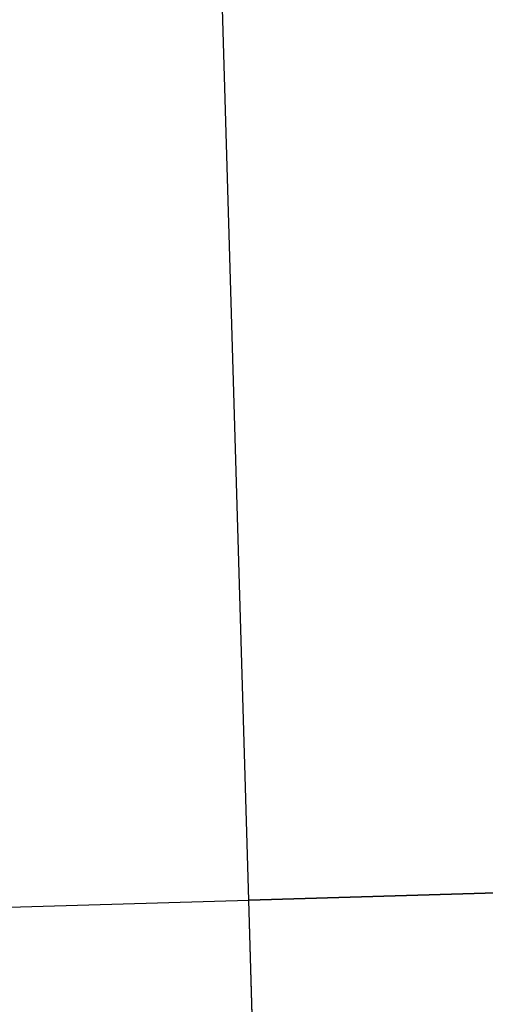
# Model space of a CAD drawing. Header units: metres. Extents: x 232680 to 233262, y 554200 to 554550.
# Tile 108 of 254: x 232760.788 to 232761.058, y 554462.07 to 554462.642. Entities that reach past the tile are written whole.
import ezdxf

# ---------------------------------------------------------------- set-up
doc = ezdxf.new("R2010")
doc.units = ezdxf.units.M
doc.layers.add('ACO constructie 035', color=7, linetype='Continuous', lineweight=35)

# ---------------------------------------------------------------- blocks, each defined once
blk = doc.blocks.new('KT640 (doorsnede)')
at = {"layer": 'ACO constructie 035', "lineweight": 30}
for p, q in [((1, -0.08661), (1, -0.345)), ((1, -0.345), (0, -0.345)), ((1, -0.505), (1, -0.345))]:
    blk.add_line(p, q, dxfattribs=at)
at = {"layer": 'ACO constructie 035', "lineweight": 0}
blk.add_line((1, -0.345), (0, -0.345), dxfattribs=at)
blk = doc.blocks.new('KT640-50 (doorsnede)')
at = {"layer": 'ACO constructie 035', "lineweight": 30}
for p, q in [((0, -0.345), (0, -0.08661)), ((0.5, -0.345), (0, -0.345)), ((0, -0.64), (0, -0.345))]:
    blk.add_line(p, q, dxfattribs=at)
at = {"layer": 'ACO constructie 035', "lineweight": 0}
blk.add_line((0.5, -0.345), (0, -0.345), dxfattribs=at)

msp = doc.modelspace()

# ---------------------------------------------------------------- block references
for name, p, rotation in [('KT640 (doorsnede)', (232761.23676, 554463.14056), 271.6811810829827), ('KT640-50 (doorsnede)', (232761.2661, 554462.14099), 271.6811810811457)]:
    msp.add_blockref(name, p, dxfattribs=dict(rotation=rotation))

doc.saveas('drawing.dxf')
